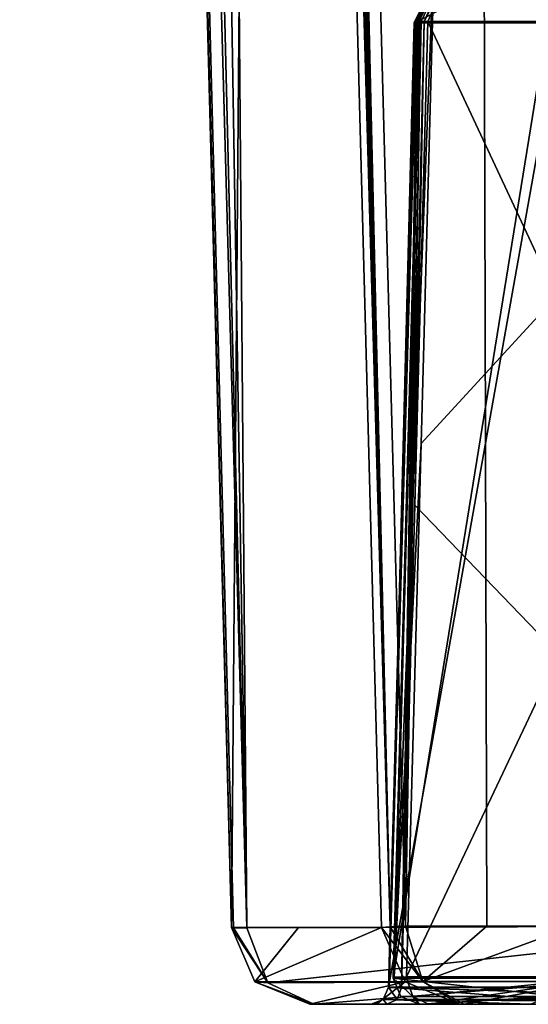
# Model space of a CAD drawing. Header units: millimetres. Extents: x -147 to 294, y -82 to 275.
# Tile 44 of 256: x 214.74 to 220.54, y 38 to 49.25. Entities that reach past the tile are written whole.
import ezdxf

# ---------------------------------------------------------------- set-up
doc = ezdxf.new("R2010")
doc.units = ezdxf.units.MM
doc.header["$LTSCALE"] = 67.506716
for name, color, linetype in [('1147', 7, 'CONTINUOUS'), ('1148', 7, 'CONTINUOUS'), ('1149', 7, 'CONTINUOUS'), ('1150', 7, 'CONTINUOUS'), ('1174', 7, 'CONTINUOUS'), ('1175', 7, 'CONTINUOUS'), ('1176', 7, 'CONTINUOUS'), ('1177', 7, 'CONTINUOUS'), ('1178', 7, 'CONTINUOUS'), ('1179', 7, 'CONTINUOUS'), ('1180', 7, 'CONTINUOUS'), ('1181', 7, 'CONTINUOUS'), ('1182', 7, 'CONTINUOUS'), ('1211', 7, 'CONTINUOUS'), ('1231', 7, 'CONTINUOUS'), ('1232', 7, 'CONTINUOUS'), ('1233', 7, 'CONTINUOUS'), ('1234', 7, 'CONTINUOUS'), ('1235', 7, 'CONTINUOUS'), ('1247', 7, 'CONTINUOUS'), ('1281', 7, 'CONTINUOUS'), ('1284', 7, 'CONTINUOUS'), ('1285', 7, 'CONTINUOUS'), ('1286', 7, 'CONTINUOUS'), ('1297', 7, 'CONTINUOUS'), ('1298', 7, 'CONTINUOUS'), ('1299', 7, 'CONTINUOUS'), ('771', 7, 'CONTINUOUS')]:
    doc.layers.add(name, color=color, linetype=linetype)

msp = doc.modelspace()

# ---------------------------------------------------------------- linework, layer by layer
at = {"layer": '1147', "linetype": 'CONTINUOUS'}
for points in [[(224.854, 49.227, -48.739), (219.9, 50.4, -43.023), (219.648, 49.814, -43.185), (224.854, 49.227, -48.739)], [(225.17, 50.4, -48.228), (219.9, 50.4, -43.023), (224.854, 49.227, -48.739), (225.17, 50.4, -48.228)], [(219.395, 49.227, -43.346), (224.854, 49.227, -48.739), (219.648, 49.814, -43.185), (219.395, 49.227, -43.346)]]:
    msp.add_3dface(points, dxfattribs=at)
at = {"layer": '1148', "linetype": 'CONTINUOUS'}
for points in [[(224.55, 38.191, -49.139), (219.395, 49.227, -43.346), (219.245, 43.703, -43.576), (224.55, 38.191, -49.139)], [(224.854, 49.227, -48.739), (219.395, 49.227, -43.346), (224.55, 38.191, -49.139), (224.854, 49.227, -48.739)], [(219.095, 38.191, -43.805), (224.55, 38.191, -49.139), (219.245, 43.703, -43.576), (219.095, 38.191, -43.805)]]:
    msp.add_3dface(points, dxfattribs=at)
at = {"layer": '1149', "linetype": 'CONTINUOUS'}
for points in [[(219.095, 38.191, -43.805), (219.044, 38.056, -43.839), (224.583, 38, -49.394), (219.095, 38.191, -43.805)], [(224.55, 38.191, -49.139), (219.095, 38.191, -43.805), (224.583, 38, -49.394), (224.55, 38.191, -49.139)], [(219.044, 38.056, -43.839), (218.928, 38, -43.914), (224.583, 38, -49.394), (219.044, 38.056, -43.839)]]:
    msp.add_3dface(points, dxfattribs=at)
at = {"layer": '1150', "linetype": 'CONTINUOUS'}
for points in [[(218.048, 38, -43.778), (218.092, 38, -43.97), (218.809, 38, -37.561), (218.048, 38, -43.778)], [(224.055, 38, -49.903), (218.928, 38, -43.914), (218.092, 38, -43.97), (224.055, 38, -49.903)], [(218.092, 38, -43.97), (218.928, 38, -43.914), (218.758, 38, -43.508), (218.092, 38, -43.97)], [(218.809, 38, -37.561), (218.092, 38, -43.97), (218.747, 38, -43.065), (218.809, 38, -37.561)], [(218.747, 38, -43.065), (218.092, 38, -43.97), (218.758, 38, -43.508), (218.747, 38, -43.065)], [(219.755, 38, -31.37), (218.809, 38, -37.561), (218.747, 38, -43.065), (219.755, 38, -31.37)], [(219.776, 38, -31.31), (219.755, 38, -31.37), (218.747, 38, -43.065), (219.776, 38, -31.31)], [(219.809, 38, -31.264), (219.776, 38, -31.31), (218.747, 38, -43.065), (219.809, 38, -31.264)], [(220.69, 38, -30.367), (219.809, 38, -31.264), (218.747, 38, -43.065), (220.69, 38, -30.367)], [(220.569, 38, -31.814), (220.69, 38, -30.367), (218.747, 38, -43.065), (220.569, 38, -31.814)], [(224.583, 38, -49.394), (218.928, 38, -43.914), (224.055, 38, -49.903), (224.583, 38, -49.394)]]:
    msp.add_3dface(points, dxfattribs=at)
at = {"layer": '1174', "linetype": 'CONTINUOUS'}
for points in [[(219.14, 38.893, -30.66), (219.937, 85.959, -29.362), (217.867, 85.97, -31.403), (219.14, 38.893, -30.66)], [(220.068, 38.893, -29.717), (219.937, 85.959, -29.362), (219.14, 38.893, -30.66), (220.068, 38.893, -29.717)], [(221.059, 38.893, -28.84), (219.937, 85.959, -29.362), (220.068, 38.893, -29.717), (221.059, 38.893, -28.84)]]:
    msp.add_3dface(points, dxfattribs=at)
at = {"layer": '1175', "linetype": 'CONTINUOUS'}
for points in [[(220.068, 38.893, -29.717), (219.14, 38.893, -30.66), (219.337, 38.261, -30.841), (220.068, 38.893, -29.717)], [(221.228, 38.261, -29.046), (221.059, 38.893, -28.84), (219.337, 38.261, -30.841), (221.228, 38.261, -29.046)], [(221.059, 38.893, -28.84), (220.068, 38.893, -29.717), (219.337, 38.261, -30.841), (221.059, 38.893, -28.84)], [(219.809, 38, -31.264), (221.228, 38.261, -29.046), (219.337, 38.261, -30.841), (219.809, 38, -31.264)], [(221.228, 38.261, -29.046), (219.809, 38, -31.264), (220.69, 38, -30.367), (221.228, 38.261, -29.046)]]:
    msp.add_3dface(points, dxfattribs=at)
at = {"layer": '1176', "linetype": 'CONTINUOUS'}
for points in [[(218.867, 38.879, -31.222), (219.337, 38.261, -30.841), (218.963, 38.884, -30.921), (218.867, 38.879, -31.222)], [(219.135, 38.256, -31.266), (219.337, 38.261, -30.841), (218.867, 38.879, -31.222), (219.135, 38.256, -31.266)], [(219.337, 38.261, -30.841), (219.14, 38.893, -30.66), (218.963, 38.884, -30.921), (219.337, 38.261, -30.841)], [(219.755, 38, -31.37), (219.337, 38.261, -30.841), (219.135, 38.256, -31.266), (219.755, 38, -31.37)], [(219.755, 38, -31.37), (219.809, 38, -31.264), (219.337, 38.261, -30.841), (219.755, 38, -31.37)], [(219.755, 38, -31.37), (219.776, 38, -31.31), (219.809, 38, -31.264), (219.755, 38, -31.37)]]:
    msp.add_3dface(points, dxfattribs=at)
at = {"layer": '1177', "linetype": 'CONTINUOUS'}
for points in [[(217.918, 38.879, -37.439), (217.153, 38.879, -43.682), (217.422, 38.256, -43.711), (217.918, 38.879, -37.439)], [(218.867, 38.879, -31.222), (217.918, 38.879, -37.439), (217.422, 38.256, -43.711), (218.867, 38.879, -31.222)], [(219.135, 38.256, -31.266), (218.867, 38.879, -31.222), (217.422, 38.256, -43.711), (219.135, 38.256, -31.266)], [(218.048, 38, -43.778), (219.135, 38.256, -31.266), (217.422, 38.256, -43.711), (218.048, 38, -43.778)], [(218.048, 38, -43.778), (218.809, 38, -37.561), (219.135, 38.256, -31.266), (218.048, 38, -43.778)], [(218.809, 38, -37.561), (219.755, 38, -31.37), (219.135, 38.256, -31.266), (218.809, 38, -37.561)]]:
    msp.add_3dface(points, dxfattribs=at)
at = {"layer": '1178', "linetype": 'CONTINUOUS'}
for points in [[(215.785, 90.49, -44.365), (217.153, 38.879, -43.682), (217.558, 87.893, -31.978), (215.785, 90.49, -44.365)], [(217.153, 38.879, -43.682), (218.867, 38.879, -31.222), (217.558, 87.893, -31.978), (217.153, 38.879, -43.682)], [(218.867, 38.879, -31.222), (217.153, 38.879, -43.682), (217.918, 38.879, -37.439), (218.867, 38.879, -31.222)]]:
    msp.add_3dface(points, dxfattribs=at)
at = {"layer": '1179', "linetype": 'CONTINUOUS'}
for points in [[(214.737, 132.433, -45.512), (217.331, 38.874, -44.45), (217.177, 38.874, -44.081), (214.737, 132.433, -45.512)], [(217.331, 38.874, -44.45), (214.737, 132.433, -45.512), (216.1, 89.54, -45.288), (217.331, 38.874, -44.45)], [(217.153, 38.879, -43.682), (214.737, 132.433, -45.512), (217.177, 38.874, -44.081), (217.153, 38.879, -43.682)], [(217.153, 38.879, -43.682), (215.785, 90.49, -44.365), (214.737, 132.433, -45.512), (217.153, 38.879, -43.682)]]:
    msp.add_3dface(points, dxfattribs=at)
at = {"layer": '1180', "linetype": 'CONTINUOUS'}
for points in [[(217.153, 38.879, -43.682), (217.177, 38.874, -44.081), (217.57, 38.246, -44.3), (217.153, 38.879, -43.682)], [(217.422, 38.256, -43.711), (217.153, 38.879, -43.682), (217.57, 38.246, -44.3), (217.422, 38.256, -43.711)], [(217.177, 38.874, -44.081), (217.331, 38.874, -44.45), (217.57, 38.246, -44.3), (217.177, 38.874, -44.081)], [(218.092, 38, -43.97), (218.048, 38, -43.778), (217.422, 38.256, -43.711), (218.092, 38, -43.97)], [(218.092, 38, -43.97), (217.422, 38.256, -43.711), (217.57, 38.246, -44.3), (218.092, 38, -43.97)]]:
    msp.add_3dface(points, dxfattribs=at)
at = {"layer": '1181', "linetype": 'CONTINUOUS'}
for points in [[(217.57, 38.246, -44.3), (217.331, 38.874, -44.45), (223.512, 38.898, -50.627), (217.57, 38.246, -44.3)], [(221.352, 38.264, -48.708), (217.57, 38.246, -44.3), (223.512, 38.898, -50.627), (221.352, 38.264, -48.708)], [(218.092, 38, -43.97), (217.57, 38.246, -44.3), (221.352, 38.264, -48.708), (218.092, 38, -43.97)], [(224.055, 38, -49.903), (218.092, 38, -43.97), (221.352, 38.264, -48.708), (224.055, 38, -49.903)]]:
    msp.add_3dface(points, dxfattribs=at)
at = {"layer": '1182', "linetype": 'CONTINUOUS'}
for points in [[(223.5, 135.051, -51.271), (223.512, 38.898, -50.627), (216.54, 134.438, -47.286), (223.5, 135.051, -51.271)], [(216.54, 134.438, -47.286), (217.331, 38.874, -44.45), (215.757, 134.331, -46.653), (216.54, 134.438, -47.286)], [(223.512, 38.898, -50.627), (217.331, 38.874, -44.45), (216.54, 134.438, -47.286), (223.512, 38.898, -50.627)], [(217.331, 38.874, -44.45), (216.1, 89.54, -45.288), (215.757, 134.331, -46.653), (217.331, 38.874, -44.45)]]:
    msp.add_3dface(points, dxfattribs=at)
at = {"layer": '1211', "linetype": 'CONTINUOUS'}
for points in [[(216.404, 130.995, -32.642), (218.963, 38.884, -30.921), (216.492, 131.001, -32.362), (216.404, 130.995, -32.642)], [(218.963, 38.884, -30.921), (216.404, 130.995, -32.642), (217.558, 87.893, -31.978), (218.963, 38.884, -30.921)], [(218.963, 38.884, -30.921), (216.65, 131.009, -32.115), (216.492, 131.001, -32.362), (218.963, 38.884, -30.921)], [(216.65, 131.009, -32.115), (218.963, 38.884, -30.921), (217.867, 85.97, -31.403), (216.65, 131.009, -32.115)], [(218.867, 38.879, -31.222), (218.963, 38.884, -30.921), (217.558, 87.893, -31.978), (218.867, 38.879, -31.222)], [(219.14, 38.893, -30.66), (217.867, 85.97, -31.403), (218.963, 38.884, -30.921), (219.14, 38.893, -30.66)]]:
    msp.add_3dface(points, dxfattribs=at)
at = {"layer": '1231', "linetype": 'CONTINUOUS'}
for points in [[(219.843, 50.4, -42.745), (221.5, 50.4, -32.511), (219.251, 49.213, -42.649), (219.843, 50.4, -42.745)], [(221.5, 50.4, -32.511), (220.908, 49.213, -32.415), (219.251, 49.213, -42.649), (221.5, 50.4, -32.511)]]:
    msp.add_3dface(points, dxfattribs=at)
at = {"layer": '1232', "linetype": 'CONTINUOUS'}
for points in [[(219.842, 50.4, -42.862), (219.838, 50.4, -42.81), (219.238, 49.217, -42.824), (219.842, 50.4, -42.862)], [(219.243, 49.219, -42.901), (219.842, 50.4, -42.862), (219.238, 49.217, -42.824), (219.243, 49.219, -42.901)], [(219.238, 49.217, -42.824), (219.838, 50.4, -42.81), (219.24, 49.216, -42.756), (219.238, 49.217, -42.824)], [(219.24, 49.216, -42.756), (219.838, 50.4, -42.81), (219.244, 49.214, -42.699), (219.24, 49.216, -42.756)], [(219.249, 49.22, -42.951), (219.842, 50.4, -42.862), (219.243, 49.219, -42.901), (219.249, 49.22, -42.951)], [(219.838, 50.4, -42.81), (219.843, 50.4, -42.745), (219.244, 49.214, -42.699), (219.838, 50.4, -42.81)], [(219.843, 50.4, -42.745), (219.251, 49.213, -42.649), (219.244, 49.214, -42.699), (219.843, 50.4, -42.745)], [(219.851, 50.4, -42.912), (219.842, 50.4, -42.862), (219.249, 49.22, -42.951), (219.851, 50.4, -42.912)], [(219.258, 49.221, -43.006), (219.851, 50.4, -42.912), (219.249, 49.22, -42.951), (219.258, 49.221, -43.006)], [(219.272, 49.222, -43.065), (219.851, 50.4, -42.912), (219.258, 49.221, -43.006), (219.272, 49.222, -43.065)], [(219.291, 49.224, -43.128), (219.851, 50.4, -42.912), (219.272, 49.222, -43.065), (219.291, 49.224, -43.128)], [(219.87, 50.4, -42.966), (219.851, 50.4, -42.912), (219.291, 49.224, -43.128), (219.87, 50.4, -42.966)], [(219.317, 49.225, -43.196), (219.87, 50.4, -42.966), (219.291, 49.224, -43.128), (219.317, 49.225, -43.196)], [(219.351, 49.226, -43.269), (219.87, 50.4, -42.966), (219.317, 49.225, -43.196), (219.351, 49.226, -43.269)], [(219.9, 50.4, -43.023), (219.351, 49.226, -43.269), (219.648, 49.814, -43.185), (219.9, 50.4, -43.023)], [(219.9, 50.4, -43.023), (219.87, 50.4, -42.966), (219.351, 49.226, -43.269), (219.9, 50.4, -43.023)], [(219.395, 49.227, -43.346), (219.648, 49.814, -43.185), (219.351, 49.226, -43.269), (219.395, 49.227, -43.346)]]:
    msp.add_3dface(points, dxfattribs=at)
at = {"layer": '1233', "linetype": 'CONTINUOUS'}
for points in [[(218.954, 38.193, -43.466), (219.251, 49.213, -42.649), (218.945, 38.196, -43.097), (218.954, 38.193, -43.466)], [(219.272, 49.222, -43.065), (219.258, 49.221, -43.006), (218.954, 38.193, -43.466), (219.272, 49.222, -43.065)], [(219.095, 38.191, -43.805), (219.272, 49.222, -43.065), (218.954, 38.193, -43.466), (219.095, 38.191, -43.805)], [(219.258, 49.221, -43.006), (219.249, 49.22, -42.951), (218.954, 38.193, -43.466), (219.258, 49.221, -43.006)], [(219.249, 49.22, -42.951), (219.243, 49.219, -42.901), (218.954, 38.193, -43.466), (219.249, 49.22, -42.951)], [(219.243, 49.219, -42.901), (219.238, 49.217, -42.824), (218.954, 38.193, -43.466), (219.243, 49.219, -42.901)], [(219.238, 49.217, -42.824), (219.24, 49.216, -42.756), (218.954, 38.193, -43.466), (219.238, 49.217, -42.824)], [(219.24, 49.216, -42.756), (219.244, 49.214, -42.699), (218.954, 38.193, -43.466), (219.24, 49.216, -42.756)], [(219.244, 49.214, -42.699), (219.251, 49.213, -42.649), (218.954, 38.193, -43.466), (219.244, 49.214, -42.699)], [(219.095, 38.191, -43.805), (219.245, 43.703, -43.576), (219.351, 49.226, -43.269), (219.095, 38.191, -43.805)], [(219.095, 38.191, -43.805), (219.351, 49.226, -43.269), (219.317, 49.225, -43.196), (219.095, 38.191, -43.805)], [(219.095, 38.191, -43.805), (219.317, 49.225, -43.196), (219.291, 49.224, -43.128), (219.095, 38.191, -43.805)], [(219.095, 38.191, -43.805), (219.291, 49.224, -43.128), (219.272, 49.222, -43.065), (219.095, 38.191, -43.805)], [(219.395, 49.227, -43.346), (219.351, 49.226, -43.269), (219.245, 43.703, -43.576), (219.395, 49.227, -43.346)]]:
    msp.add_3dface(points, dxfattribs=at)
at = {"layer": '1234', "linetype": 'CONTINUOUS'}
for points in [[(219.044, 38.056, -43.839), (218.945, 38.196, -43.097), (218.883, 38.055, -43.087), (219.044, 38.056, -43.839)], [(219.044, 38.056, -43.839), (219.095, 38.191, -43.805), (218.945, 38.196, -43.097), (219.044, 38.056, -43.839)], [(219.095, 38.191, -43.805), (218.954, 38.193, -43.466), (218.945, 38.196, -43.097), (219.095, 38.191, -43.805)], [(218.747, 38, -43.065), (218.758, 38, -43.508), (218.883, 38.055, -43.087), (218.747, 38, -43.065)], [(218.758, 38, -43.508), (218.928, 38, -43.914), (218.883, 38.055, -43.087), (218.758, 38, -43.508)], [(218.928, 38, -43.914), (219.044, 38.056, -43.839), (218.883, 38.055, -43.087), (218.928, 38, -43.914)]]:
    msp.add_3dface(points, dxfattribs=at)
at = {"layer": '1235', "linetype": 'CONTINUOUS'}
for points in [[(218.883, 38.055, -43.087), (218.945, 38.196, -43.097), (220.709, 38.059, -31.837), (218.883, 38.055, -43.087)], [(220.709, 38.059, -31.837), (218.945, 38.196, -43.097), (220.766, 38.196, -31.846), (220.709, 38.059, -31.837)], [(220.569, 38, -31.814), (218.747, 38, -43.065), (218.883, 38.055, -43.087), (220.569, 38, -31.814)], [(220.569, 38, -31.814), (218.883, 38.055, -43.087), (220.709, 38.059, -31.837), (220.569, 38, -31.814)]]:
    msp.add_3dface(points, dxfattribs=at)
at = {"layer": '1247', "linetype": 'CONTINUOUS'}
for points in [[(218.945, 38.196, -43.097), (220.908, 49.213, -32.415), (220.766, 38.196, -31.846), (218.945, 38.196, -43.097)], [(219.251, 49.213, -42.649), (220.908, 49.213, -32.415), (218.945, 38.196, -43.097), (219.251, 49.213, -42.649)]]:
    msp.add_3dface(points, dxfattribs=at)
at = {"layer": '1281', "linetype": 'CONTINUOUS'}
for points in [[(219.303, 38, -43.387), (219.401, 38, -43.623), (219.296, 38, -43.129), (219.303, 38, -43.387)], [(219.296, 38, -43.129), (219.401, 38, -43.623), (221.11, 38, -31.923), (219.296, 38, -43.129)], [(219.401, 38, -43.623), (224.877, 38, -48.924), (221.11, 38, -31.923), (219.401, 38, -43.623)]]:
    msp.add_3dface(points, dxfattribs=at)
at = {"layer": '1284', "linetype": 'CONTINUOUS'}
for points in [[(220.814, 38.3, -31.876), (220.814, 38.306, -31.876), (219, 38.3, -43.081), (220.814, 38.3, -31.876)], [(219, 38.3, -43.081), (220.814, 38.306, -31.876), (219, 38.306, -43.081), (219, 38.3, -43.081)], [(220.901, 38.088, -31.89), (220.814, 38.3, -31.876), (219, 38.3, -43.081), (220.901, 38.088, -31.89)], [(219.087, 38.088, -43.095), (220.901, 38.088, -31.89), (219, 38.3, -43.081), (219.087, 38.088, -43.095)], [(219.296, 38, -43.129), (220.901, 38.088, -31.89), (219.087, 38.088, -43.095), (219.296, 38, -43.129)], [(219.296, 38, -43.129), (221.11, 38, -31.923), (220.901, 38.088, -31.89), (219.296, 38, -43.129)]]:
    msp.add_3dface(points, dxfattribs=at)
at = {"layer": '1285', "linetype": 'CONTINUOUS'}
for points in [[(219.151, 38.3, -43.79), (219, 38.306, -43.081), (219.009, 38.311, -43.45), (219.151, 38.3, -43.79)], [(219, 38.3, -43.081), (219, 38.306, -43.081), (219.151, 38.3, -43.79), (219, 38.3, -43.081)], [(219.087, 38.088, -43.095), (219, 38.3, -43.081), (219.225, 38.088, -43.742), (219.087, 38.088, -43.095)], [(219.225, 38.088, -43.742), (219, 38.3, -43.081), (219.151, 38.3, -43.79), (219.225, 38.088, -43.742)], [(219.152, 38.314, -43.79), (219.151, 38.3, -43.79), (219.009, 38.311, -43.45), (219.152, 38.314, -43.79)], [(219.296, 38, -43.129), (219.087, 38.088, -43.095), (219.225, 38.088, -43.742), (219.296, 38, -43.129)], [(219.401, 38, -43.623), (219.303, 38, -43.387), (219.225, 38.088, -43.742), (219.401, 38, -43.623)], [(219.303, 38, -43.387), (219.296, 38, -43.129), (219.225, 38.088, -43.742), (219.303, 38, -43.387)]]:
    msp.add_3dface(points, dxfattribs=at)
at = {"layer": '1286', "linetype": 'CONTINUOUS'}
for points in [[(219.225, 38.088, -43.742), (219.151, 38.3, -43.79), (221.502, 38.314, -46.662), (219.225, 38.088, -43.742)], [(219.151, 38.3, -43.79), (219.152, 38.314, -43.79), (221.502, 38.314, -46.662), (219.151, 38.3, -43.79)], [(219.401, 38, -43.623), (219.225, 38.088, -43.742), (221.502, 38.314, -46.662), (219.401, 38, -43.623)], [(224.877, 38, -48.924), (219.401, 38, -43.623), (224.401, 38.314, -48.98), (224.877, 38, -48.924)], [(224.401, 38.314, -48.98), (219.401, 38, -43.623), (221.502, 38.314, -46.662), (224.401, 38.314, -48.98)]]:
    msp.add_3dface(points, dxfattribs=at)
at = {"layer": '1297', "linetype": 'CONTINUOUS'}
for points in [[(219, 38.306, -43.081), (220.814, 38.306, -31.876), (220.971, 50.5, -32.505), (219, 38.306, -43.081)], [(219, 38.306, -43.081), (220.971, 50.5, -32.505), (219.339, 50.5, -42.586), (219, 38.306, -43.081)]]:
    msp.add_3dface(points, dxfattribs=at)
at = {"layer": '1298', "linetype": 'CONTINUOUS'}
for points in [[(219.009, 38.311, -43.45), (219, 38.306, -43.081), (219.347, 50.5, -42.947), (219.009, 38.311, -43.45)], [(219, 38.306, -43.081), (219.339, 50.5, -42.586), (219.347, 50.5, -42.947), (219, 38.306, -43.081)], [(219.317, 44.407, -43.536), (219.009, 38.311, -43.45), (219.482, 50.5, -43.28), (219.317, 44.407, -43.536)], [(219.482, 50.5, -43.28), (219.009, 38.311, -43.45), (219.347, 50.5, -42.947), (219.482, 50.5, -43.28)], [(219.152, 38.314, -43.79), (219.009, 38.311, -43.45), (219.317, 44.407, -43.536), (219.152, 38.314, -43.79)]]:
    msp.add_3dface(points, dxfattribs=at)
at = {"layer": '1299', "linetype": 'CONTINUOUS'}
for points in [[(221.502, 38.314, -46.662), (219.152, 38.314, -43.79), (224.907, 50.5, -48.645), (221.502, 38.314, -46.662)], [(219.152, 38.314, -43.79), (219.317, 44.407, -43.536), (224.907, 50.5, -48.645), (219.152, 38.314, -43.79)], [(219.317, 44.407, -43.536), (219.482, 50.5, -43.28), (224.907, 50.5, -48.645), (219.317, 44.407, -43.536)]]:
    msp.add_3dface(points, dxfattribs=at)
at = {"layer": '771', "linetype": 'CONTINUOUS'}
for points in [[(220.784, 131.106, -28.375), (218.863, 131.067, -29.868), (227.566, 38.899, -25.369), (220.784, 131.106, -28.375)], [(227.566, 38.899, -25.369), (218.863, 131.067, -29.868), (218.875, 130.552, -29.863), (227.566, 38.899, -25.369)], [(218.888, 130.037, -29.858), (227.566, 38.899, -25.369), (218.875, 130.552, -29.863), (218.888, 130.037, -29.858)], [(219.937, 85.959, -29.362), (227.566, 38.899, -25.369), (218.888, 130.037, -29.858), (219.937, 85.959, -29.362)], [(221.059, 38.893, -28.84), (227.566, 38.899, -25.369), (219.937, 85.959, -29.362), (221.059, 38.893, -28.84)]]:
    msp.add_3dface(points, dxfattribs=at)

doc.saveas('drawing.dxf')
